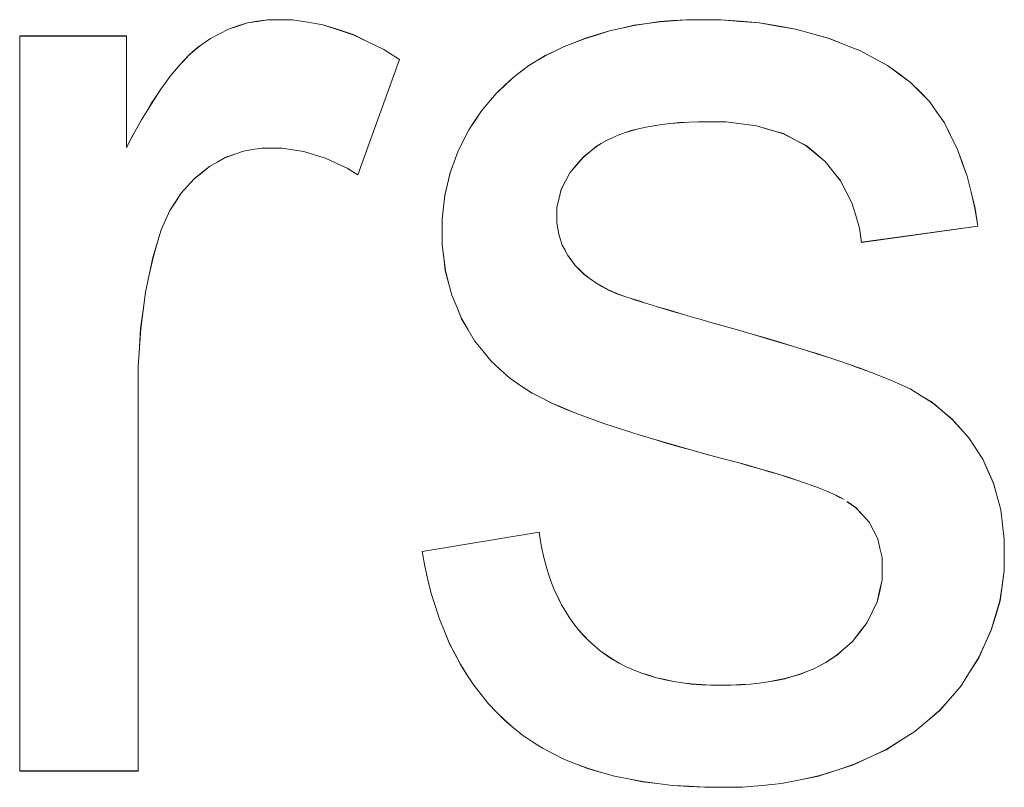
# Model space of a CAD drawing. Extents: x 229 to 926, y 37 to 878.
# Tile 162 of 194: x 363.6 to 366.03, y 829.52 to 831.41. Entities that reach past the tile are written whole.
import ezdxf

# ---------------------------------------------------------------- set-up
doc = ezdxf.new("R2010")
doc.units = 0
doc.layers.get('0').update_dxf_attribs({"lineweight": 13})
doc.layers.add('Beschriftung', color=7, linetype='Continuous', lineweight=25)
doc.layers.add('Beschriftung-A03ENJ5NI0', color=7, linetype='Continuous', lineweight=25)

# ---------------------------------------------------------------- blocks, each defined once
blk = doc.blocks.new('Referenz-A03ENJ5LI0', base_point=(255.7277, 65.704))
at = {"layer": 'Beschriftung', "color": 0, "lineweight": -2}
for p, q in [((364.1198, 831.3906), (364.1433, 831.3983)), ((364.1433, 831.3983), (364.1667, 831.4059)), ((364.1667, 831.4059), (364.1912, 831.4098)), ((364.1912, 831.4098), (364.2157, 831.4137)), ((364.2157, 831.4137), (364.2412, 831.4137)), ((364.2412, 831.4137), (364.2781, 831.4137)), ((364.2781, 831.4137), (364.3153, 831.4076)), ((364.3153, 831.4076), (364.3526, 831.4014)), ((364.3526, 831.4014), (364.3901, 831.3891)), ((365.0898, 831.393), (365.1204, 831.3999)), ((365.1204, 831.3999), (365.152, 831.4044)), ((365.152, 831.4044), (365.1836, 831.409)), ((365.1836, 831.409), (365.2163, 831.4113)), ((365.2163, 831.4113), (365.249, 831.4137)), ((365.249, 831.4137), (365.2827, 831.4137)), ((365.2827, 831.4137), (365.3336, 831.4137)), ((365.3336, 831.4137), (365.3813, 831.4098)), ((365.3813, 831.4098), (365.4291, 831.4059)), ((365.4291, 831.4059), (365.4738, 831.3983)), ((365.4738, 831.3983), (365.5184, 831.3906)), ((363.6049, 829.5615), (363.6049, 831.3736)), ((363.6049, 831.3736), (363.8681, 831.3736)), ((363.8681, 831.3736), (363.8681, 831.099)), ((364.0752, 831.3676), (364.0974, 831.3792)), ((364.0974, 831.3792), (364.1198, 831.3906)), ((364.3901, 831.3891), (364.4276, 831.3769)), ((364.4276, 831.3769), (364.4654, 831.3585)), ((365.0003, 831.3678), (365.0298, 831.377)), ((365.0298, 831.377), (365.0593, 831.3861)), ((365.0593, 831.3861), (365.0898, 831.393)), ((365.5184, 831.3906), (365.56, 831.3791)), ((365.56, 831.3791), (365.6015, 831.3675)), ((364.0432, 831.3448), (364.0539, 831.3524)), ((364.0539, 831.3524), (364.0752, 831.3676)), ((364.4654, 831.3585), (364.5033, 831.3401)), ((364.9243, 831.3363), (364.9475, 831.3475)), ((364.9475, 831.3475), (364.9739, 831.3576)), ((364.9739, 831.3576), (365.0003, 831.3678)), ((365.6015, 831.3675), (365.6399, 831.3521)), ((365.6399, 831.3521), (365.6783, 831.3368)), ((364.0103, 831.3136), (364.0214, 831.3254)), ((364.0214, 831.3254), (364.0322, 831.335)), ((364.0322, 831.335), (364.0432, 831.3448)), ((364.5033, 831.3401), (364.5413, 831.3156)), ((364.8808, 831.313), (364.9009, 831.3251)), ((364.9009, 831.3251), (364.9243, 831.3363)), ((365.6783, 831.3368), (365.7117, 831.3187)), ((363.9878, 831.288), (363.9991, 831.3018)), ((363.9991, 831.3018), (364.0103, 831.3136)), ((364.5413, 831.3156), (364.439, 831.0316)), ((364.8435, 831.2876), (364.8606, 831.3008)), ((364.8606, 831.3008), (364.8808, 831.313)), ((365.7117, 831.3187), (365.7451, 831.3006)), ((365.7451, 831.3006), (365.7735, 831.2798)), ((363.9649, 831.2584), (363.9764, 831.2743)), ((363.9764, 831.2743), (363.9878, 831.288)), ((364.8207, 831.2705), (364.8435, 831.2876)), ((365.7735, 831.2798), (365.8018, 831.2591)), ((363.9532, 831.2426), (363.9649, 831.2584)), ((364.7799, 831.232), (364.8003, 831.2512)), ((364.8003, 831.2512), (364.8207, 831.2705)), ((365.8018, 831.2591), (365.8252, 831.2355)), ((363.9295, 831.2068), (363.9413, 831.2248)), ((363.9413, 831.2248), (363.9532, 831.2426)), ((364.7619, 831.2107), (364.7799, 831.232)), ((365.8252, 831.2355), (365.8486, 831.2119)), ((363.9174, 831.1869), (363.9295, 831.2068)), ((364.744, 831.1892), (364.7619, 831.2107)), ((365.8486, 831.2119), (365.8669, 831.1857)), ((363.9054, 831.167), (363.9174, 831.1869)), ((364.7284, 831.1656), (364.744, 831.1892)), ((365.8669, 831.1857), (365.8852, 831.1594)), ((363.893, 831.145), (363.9054, 831.167)), ((364.7127, 831.1421), (364.7284, 831.1656)), ((365.1688, 831.1522), (365.1489, 831.149)), ((365.1885, 831.1555), (365.1688, 831.1522)), ((365.2102, 831.1577), (365.1885, 831.1555)), ((365.2318, 831.1599), (365.2102, 831.1577)), ((365.2551, 831.161), (365.2318, 831.1599)), ((365.2786, 831.1621), (365.2551, 831.161)), ((365.3038, 831.1621), (365.2786, 831.1621)), ((365.3464, 831.1621), (365.3038, 831.1621)), ((365.3842, 831.1572), (365.3464, 831.1621)), ((365.4222, 831.1522), (365.3842, 831.1572)), ((365.4552, 831.1424), (365.4222, 831.1522)), ((365.8852, 831.1594), (365.9007, 831.1287)), ((363.8806, 831.1231), (363.893, 831.145)), ((364.6995, 831.1163), (364.7127, 831.1421)), ((365.0806, 831.1293), (365.0662, 831.1227)), ((365.0968, 831.1348), (365.0806, 831.1293)), ((365.113, 831.1402), (365.0968, 831.1348)), ((365.1309, 831.1446), (365.113, 831.1402)), ((365.1489, 831.149), (365.1309, 831.1446)), ((365.4882, 831.1327), (365.4552, 831.1424)), ((365.5164, 831.1179), (365.4882, 831.1327)), ((365.9007, 831.1287), (365.9161, 831.0981)), ((363.8681, 831.099), (363.8806, 831.1231)), ((364.6862, 831.0905), (364.6995, 831.1163)), ((365.0393, 831.1085), (365.0267, 831.1009)), ((365.0518, 831.1161), (365.0393, 831.1085)), ((365.0662, 831.1227), (365.0518, 831.1161)), ((365.5446, 831.1032), (365.5164, 831.1179)), ((365.568, 831.0835), (365.5446, 831.1032)), ((364.1351, 831.0822), (364.1136, 831.0745)), ((364.1565, 831.0897), (364.1351, 831.0822)), ((364.1792, 831.0936), (364.1565, 831.0897)), ((364.2017, 831.0973), (364.1792, 831.0936)), ((364.2256, 831.0973), (364.2017, 831.0973)), ((364.2523, 831.0973), (364.2256, 831.0973)), ((364.2789, 831.0932), (364.2523, 831.0973)), ((364.3056, 831.0891), (364.2789, 831.0932)), ((364.3323, 831.0808), (364.3056, 831.0891)), ((364.3589, 831.0726), (364.3323, 831.0808)), ((364.6764, 831.0636), (364.6862, 831.0905)), ((365.0159, 831.0921), (364.9943, 831.0745)), ((365.0267, 831.1009), (365.0159, 831.0921)), ((365.5914, 831.0639), (365.568, 831.0835)), ((365.9161, 831.0981), (365.9287, 831.063)), ((364.0935, 831.0633), (364.0732, 831.0519)), ((364.1136, 831.0745), (364.0935, 831.0633)), ((364.3856, 831.0603), (364.3589, 831.0726)), ((364.4123, 831.048), (364.3856, 831.0603)), ((364.6664, 831.0367), (364.6764, 831.0636)), ((364.9782, 831.0556), (364.962, 831.0365)), ((364.9943, 831.0745), (364.9782, 831.0556)), ((365.6101, 831.0404), (365.5914, 831.0639)), ((365.9287, 831.063), (365.9413, 831.0279)), ((364.0543, 831.0367), (364.0353, 831.0216)), ((364.0732, 831.0519), (364.0543, 831.0367)), ((364.439, 831.0316), (364.4123, 831.048)), ((364.6599, 831.0086), (364.6664, 831.0367)), ((364.962, 831.0365), (364.9513, 831.016)), ((365.6289, 831.0169), (365.6101, 831.0404)), ((364.0353, 831.0216), (364.0189, 831.0035)), ((364.6532, 830.9807), (364.6599, 831.0086)), ((364.9513, 831.016), (364.9405, 830.9955)), ((365.643, 830.9896), (365.6289, 831.0169)), ((365.9413, 831.0279), (365.9511, 830.9883)), ((364.0027, 830.9855), (363.9892, 830.9644)), ((364.0189, 831.0035), (364.0027, 830.9855)), ((364.9405, 830.9955), (364.9351, 830.9736)), ((365.6571, 830.9622), (365.643, 830.9896)), ((365.9511, 830.9883), (365.9608, 830.9488)), ((363.9892, 830.9644), (363.9756, 830.9434)), ((364.6499, 830.9516), (364.6532, 830.9807)), ((364.9351, 830.9736), (364.9297, 830.9516)), ((365.6666, 830.9311), (365.6571, 830.9622)), ((363.9756, 830.9434), (363.9647, 830.9195)), ((364.6466, 830.9224), (364.6499, 830.9516)), ((364.9297, 830.9516), (364.9297, 830.928)), ((365.9608, 830.9488), (365.9678, 830.9048)), ((363.9647, 830.9195), (363.9539, 830.8955)), ((364.6466, 830.8922), (364.6466, 830.9224)), ((364.9297, 830.928), (364.9297, 830.9131)), ((364.9297, 830.9131), (364.932, 830.8989)), ((365.6761, 830.8999), (365.6666, 830.9311)), ((363.9539, 830.8955), (363.9458, 830.8687)), ((364.6466, 830.8589), (364.6466, 830.8922)), ((364.932, 830.8989), (364.9342, 830.8847)), ((364.9342, 830.8847), (364.9386, 830.8712)), ((365.681, 830.8648), (365.6761, 830.8999)), ((365.9678, 830.9048), (365.681, 830.8648)), ((363.9458, 830.8687), (363.9336, 830.8277)), ((364.9386, 830.8712), (364.9431, 830.8578)), ((364.6506, 830.8272), (364.6466, 830.8589)), ((364.9431, 830.8578), (364.9499, 830.8451)), ((364.9499, 830.8451), (364.9566, 830.8324)), ((363.9336, 830.8277), (363.9245, 830.7848)), ((364.6546, 830.7954), (364.6506, 830.8272)), ((364.9566, 830.8324), (364.9655, 830.8205)), ((364.9655, 830.8205), (364.9744, 830.808)), ((364.6627, 830.765), (364.6546, 830.7954)), ((364.9744, 830.808), (364.9859, 830.7967)), ((364.9859, 830.7967), (364.9973, 830.7854)), ((363.9245, 830.7848), (363.9154, 830.7419)), ((364.6707, 830.7346), (364.6627, 830.765)), ((364.9973, 830.7854), (365.0114, 830.7752)), ((365.0114, 830.7752), (365.0254, 830.7649)), ((365.0254, 830.7649), (365.042, 830.7557)), ((363.9154, 830.7419), (363.9093, 830.6972)), ((365.042, 830.7557), (365.0586, 830.7465)), ((365.0586, 830.7465), (365.0777, 830.7384)), ((364.6828, 830.7058), (364.6707, 830.7346)), ((365.0777, 830.7384), (365.0995, 830.7307)), ((365.0995, 830.7307), (365.1103, 830.7271)), ((365.1103, 830.7271), (365.1212, 830.7235)), ((365.1212, 830.7235), (365.1347, 830.7194)), ((365.1347, 830.7194), (365.1481, 830.7151)), ((365.1481, 830.7151), (365.1643, 830.7102)), ((363.9093, 830.6972), (363.9032, 830.6524)), ((364.6948, 830.6768), (364.6828, 830.7058)), ((365.1643, 830.7102), (365.1804, 830.7053)), ((365.1804, 830.7053), (365.1992, 830.6997)), ((365.1992, 830.6997), (365.2181, 830.6941)), ((365.2181, 830.6941), (365.2396, 830.6878)), ((364.7108, 830.6494), (364.6948, 830.6768)), ((365.2396, 830.6878), (365.2611, 830.6815)), ((365.2611, 830.6815), (365.2853, 830.6745)), ((365.2853, 830.6745), (365.3095, 830.6675)), ((365.3095, 830.6675), (365.3363, 830.6598)), ((363.9032, 830.6524), (363.9002, 830.6057)), ((364.7269, 830.6219), (364.7108, 830.6494)), ((365.3363, 830.6598), (365.3751, 830.649)), ((365.3751, 830.649), (365.411, 830.6386)), ((364.7467, 830.5974), (364.7269, 830.6219)), ((365.411, 830.6386), (365.4469, 830.6283)), ((365.4469, 830.6283), (365.4798, 830.6183)), ((365.4798, 830.6183), (365.5128, 830.6084)), ((363.9002, 830.6057), (363.8971, 830.559)), ((364.7666, 830.5729), (364.7467, 830.5974)), ((365.5128, 830.6084), (365.5429, 830.5991)), ((365.5429, 830.5991), (365.5729, 830.5897)), ((364.7901, 830.5514), (364.7666, 830.5729)), ((365.5729, 830.5897), (365.6, 830.5808)), ((365.6, 830.5808), (365.6271, 830.5719)), ((365.6271, 830.5719), (365.6512, 830.5635)), ((363.8971, 830.559), (363.8971, 830.5103)), ((364.8137, 830.5298), (364.7901, 830.5514)), ((365.6512, 830.5635), (365.6754, 830.5551)), ((365.6754, 830.5551), (365.6967, 830.5471)), ((365.6967, 830.5471), (365.7179, 830.5393)), ((364.8411, 830.5114), (364.8137, 830.5298)), ((365.7179, 830.5393), (365.7362, 830.5319)), ((365.7362, 830.5319), (365.7545, 830.5244)), ((365.7545, 830.5244), (365.7699, 830.5175)), ((363.8971, 830.5103), (363.8971, 829.5615)), ((364.8685, 830.4928), (364.8411, 830.5114)), ((365.7699, 830.5175), (365.8006, 830.5037)), ((365.8006, 830.5037), (365.8281, 830.4867)), ((364.8996, 830.4773), (364.8685, 830.4928)), ((364.9151, 830.4694), (364.8996, 830.4773)), ((365.8281, 830.4867), (365.8556, 830.4697)), ((364.9337, 830.4614), (364.9151, 830.4694)), ((364.9524, 830.4532), (364.9337, 830.4614)), ((364.9742, 830.4447), (364.9524, 830.4532)), ((365.8556, 830.4697), (365.8797, 830.4495)), ((365.8797, 830.4495), (365.9038, 830.4295)), ((364.9959, 830.4362), (364.9742, 830.4447)), ((365.0207, 830.4273), (364.9959, 830.4362)), ((365.0455, 830.4185), (365.0207, 830.4273)), ((365.9038, 830.4295), (365.9247, 830.4062)), ((365.0734, 830.4093), (365.0455, 830.4185)), ((365.1013, 830.4), (365.0734, 830.4093)), ((365.1323, 830.3905), (365.1013, 830.4)), ((365.9247, 830.4062), (365.9455, 830.383)), ((365.1633, 830.381), (365.1323, 830.3905)), ((365.1973, 830.3711), (365.1633, 830.381)), ((365.9455, 830.383), (365.963, 830.3565)), ((365.2314, 830.3611), (365.1973, 830.3711)), ((365.2686, 830.3508), (365.2314, 830.3611)), ((365.3057, 830.3405), (365.2686, 830.3508)), ((365.963, 830.3565), (365.9805, 830.3301)), ((365.346, 830.3298), (365.3057, 830.3405)), ((365.3759, 830.3219), (365.346, 830.3298)), ((365.9805, 830.3301), (365.9936, 830.3004)), ((365.403, 830.3144), (365.3759, 830.3219)), ((365.4301, 830.3068), (365.403, 830.3144)), ((365.4543, 830.2996), (365.4301, 830.3068)), ((365.4787, 830.2924), (365.4543, 830.2996)), ((365.5001, 830.2856), (365.4787, 830.2924)), ((365.5216, 830.2786), (365.5001, 830.2856)), ((365.5404, 830.2722), (365.5216, 830.2786)), ((365.9936, 830.3004), (366.0068, 830.2708)), ((365.5591, 830.2657), (365.5404, 830.2722)), ((365.575, 830.2595), (365.5591, 830.2657)), ((365.5909, 830.2533), (365.575, 830.2595)), ((365.6041, 830.2475), (365.5909, 830.2533)), ((366.0068, 830.2708), (366.0156, 830.2381)), ((365.6172, 830.2417), (365.6041, 830.2475)), ((365.6275, 830.2362), (365.6172, 830.2417)), ((365.6378, 830.2308), (365.6275, 830.2362)), ((366.0156, 830.2381), (366.0244, 830.2052)), ((365.6671, 830.2107), (365.6453, 830.2256)), ((365.6832, 830.193), (365.6671, 830.2107)), ((366.0244, 830.2052), (366.0287, 830.1692)), ((365.6994, 830.1753), (365.6832, 830.193)), ((365.7102, 830.1547), (365.6994, 830.1753)), ((366.0287, 830.1692), (366.033, 830.1333)), ((364.5976, 830.1026), (364.8861, 830.1503)), ((364.8861, 830.1503), (364.8892, 830.1275)), ((365.721, 830.1342), (365.7102, 830.1547)), ((365.7265, 830.111), (365.721, 830.1342)), ((366.033, 830.1333), (366.033, 830.094)), ((364.8892, 830.1275), (364.8936, 830.1059)), ((365.7318, 830.0877), (365.7265, 830.111)), ((364.6037, 830.0667), (364.5976, 830.1026)), ((364.8936, 830.1059), (364.898, 830.0844)), ((364.898, 830.0844), (364.9038, 830.0642)), ((365.7318, 830.0617), (365.7318, 830.0877)), ((366.033, 830.094), (366.033, 830.0557)), ((364.6118, 830.0328), (364.6037, 830.0667)), ((364.9038, 830.0642), (364.9096, 830.0441)), ((365.7318, 830.0326), (365.7318, 830.0617)), ((364.9096, 830.0441), (364.9167, 830.0253)), ((366.033, 830.0557), (366.0277, 830.0185)), ((364.6199, 829.999), (364.6118, 830.0328)), ((364.9167, 830.0253), (364.9239, 830.0064)), ((365.7257, 830.0055), (365.7318, 830.0326)), ((366.0277, 830.0185), (366.0224, 829.9813)), ((364.63, 829.9674), (364.6199, 829.999)), ((364.9239, 830.0064), (364.9325, 829.9889)), ((364.9325, 829.9889), (364.9409, 829.9715)), ((365.7196, 829.9783), (365.7257, 830.0055)), ((364.6402, 829.9359), (364.63, 829.9674)), ((364.9409, 829.9715), (364.9507, 829.9553)), ((365.7074, 829.953), (365.7196, 829.9783)), ((366.0224, 829.9813), (366.0117, 829.9452)), ((364.9507, 829.9553), (364.9606, 829.9391)), ((364.9606, 829.9391), (364.9719, 829.9243)), ((365.6952, 829.9276), (365.7074, 829.953)), ((366.0117, 829.9452), (366.001, 829.9091)), ((364.6522, 829.9065), (364.6402, 829.9359)), ((364.9719, 829.9243), (364.9831, 829.9094)), ((365.6768, 829.9042), (365.6952, 829.9276)), ((364.6643, 829.8771), (364.6522, 829.9065)), ((364.9831, 829.9094), (364.9957, 829.896)), ((364.9957, 829.896), (365.0083, 829.8825)), ((365.6585, 829.8808), (365.6768, 829.9042)), ((366.001, 829.9091), (365.985, 829.8741)), ((364.6784, 829.85), (364.6643, 829.8771)), ((365.0083, 829.8825), (365.0222, 829.8703)), ((365.0222, 829.8703), (365.0362, 829.8581)), ((365.6341, 829.8593), (365.6585, 829.8808)), ((365.985, 829.8741), (365.969, 829.8391)), ((364.6925, 829.8228), (364.6784, 829.85)), ((365.0362, 829.8581), (365.0515, 829.8476)), ((365.0515, 829.8476), (365.0668, 829.8369)), ((365.608, 829.839), (365.6218, 829.8484)), ((365.6218, 829.8484), (365.6341, 829.8593)), ((364.7085, 829.7979), (364.6925, 829.8228)), ((365.0668, 829.8369), (365.0836, 829.8277)), ((365.0836, 829.8277), (365.1003, 829.8186)), ((365.1003, 829.8186), (365.1184, 829.8111)), ((365.5632, 829.8134), (365.5787, 829.8215)), ((365.5787, 829.8215), (365.5941, 829.8296)), ((365.5941, 829.8296), (365.608, 829.839)), ((365.969, 829.8391), (365.9476, 829.8052)), ((364.7246, 829.7729), (364.7085, 829.7979)), ((365.1184, 829.8111), (365.1366, 829.8034)), ((365.1366, 829.8034), (365.1561, 829.7974)), ((365.1561, 829.7974), (365.1755, 829.7912)), ((365.4915, 829.7892), (365.5102, 829.7946)), ((365.5102, 829.7946), (365.529, 829.8)), ((365.529, 829.8), (365.5461, 829.8067)), ((365.5461, 829.8067), (365.5632, 829.8134)), ((365.9476, 829.8052), (365.9263, 829.7713)), ((364.7427, 829.7502), (364.7246, 829.7729)), ((365.1755, 829.7912), (365.1964, 829.7867)), ((365.1964, 829.7867), (365.2174, 829.7821)), ((365.2174, 829.7821), (365.2396, 829.7791)), ((365.2396, 829.7791), (365.2619, 829.776)), ((365.2619, 829.776), (365.2855, 829.7746)), ((365.2855, 829.7746), (365.3092, 829.773)), ((365.3092, 829.773), (365.3343, 829.773)), ((365.3343, 829.773), (365.3595, 829.773)), ((365.3595, 829.773), (365.3831, 829.7744)), ((365.3831, 829.7744), (365.4067, 829.7757)), ((365.4067, 829.7757), (365.4287, 829.7783)), ((365.4287, 829.7783), (365.4508, 829.7811)), ((365.4508, 829.7811), (365.4711, 829.7851)), ((365.4711, 829.7851), (365.4915, 829.7892)), ((365.9263, 829.7713), (365.9002, 829.7413)), ((364.7608, 829.7274), (364.7427, 829.7502)), ((364.7809, 829.7069), (364.7608, 829.7274)), ((365.9002, 829.7413), (365.8741, 829.7113)), ((364.801, 829.6864), (364.7809, 829.7069)), ((365.8741, 829.7113), (365.8433, 829.6851)), ((364.823, 829.6681), (364.801, 829.6864)), ((365.8433, 829.6851), (365.8125, 829.6589)), ((364.8451, 829.6497), (364.823, 829.6681)), ((364.8697, 829.6337), (364.8451, 829.6497)), ((365.8125, 829.6589), (365.7769, 829.6365)), ((364.8942, 829.6177), (364.8697, 829.6337)), ((365.7769, 829.6365), (365.7414, 829.6141)), ((364.9213, 829.6039), (364.8942, 829.6177)), ((364.9484, 829.5902), (364.9213, 829.6039)), ((365.7414, 829.6141), (365.7011, 829.5955)), ((364.978, 829.5787), (364.9484, 829.5902)), ((365.0076, 829.5673), (364.978, 829.5787)), ((365.6608, 829.5771), (365.6178, 829.5631)), ((365.7011, 829.5955), (365.6608, 829.5771)), ((363.8971, 829.5615), (363.6049, 829.5615)), ((365.0397, 829.5581), (365.0076, 829.5673)), ((365.0718, 829.5489), (365.0397, 829.5581)), ((365.1063, 829.5421), (365.0718, 829.5489)), ((365.5749, 829.5493), (365.5294, 829.5399)), ((365.6178, 829.5631), (365.5749, 829.5493)), ((365.141, 829.5352), (365.1063, 829.5421)), ((365.1781, 829.5307), (365.141, 829.5352)), ((365.2151, 829.526), (365.1781, 829.5307)), ((365.2548, 829.5238), (365.2151, 829.526)), ((365.4356, 829.5261), (365.3874, 829.5215)), ((365.4838, 829.5307), (365.4356, 829.5261)), ((365.5294, 829.5399), (365.4838, 829.5307)), ((365.2944, 829.5215), (365.2548, 829.5238)), ((365.3364, 829.5215), (365.2944, 829.5215)), ((365.3874, 829.5215), (365.3364, 829.5215))]:
    blk.add_line(p, q, dxfattribs=at)
blk = doc.blocks.new('Referenz-A03ENJ62I0', base_point=(255.7277, 65.7055))
at = {"layer": 'Beschriftung-A03ENJ5NI0', "color": 0, "lineweight": -2}
for p, q in [((364.1199, 831.3904), (364.1433, 831.398)), ((364.1433, 831.398), (364.1667, 831.4057)), ((364.1667, 831.4057), (364.1912, 831.4095)), ((364.1912, 831.4095), (364.2157, 831.4134)), ((364.2157, 831.4134), (364.2413, 831.4134)), ((364.2413, 831.4134), (364.2781, 831.4134)), ((364.2781, 831.4134), (364.3154, 831.4073)), ((364.3154, 831.4073), (364.3526, 831.4012)), ((364.3526, 831.4012), (364.3901, 831.3889)), ((365.0898, 831.3927), (365.1204, 831.3997)), ((365.1204, 831.3997), (365.152, 831.4042)), ((365.152, 831.4042), (365.1837, 831.4088)), ((365.1837, 831.4088), (365.2163, 831.4111)), ((365.2163, 831.4111), (365.249, 831.4134)), ((365.249, 831.4134), (365.2828, 831.4134)), ((365.2828, 831.4134), (365.3337, 831.4134)), ((365.3337, 831.4134), (365.3813, 831.4095)), ((365.3813, 831.4095), (365.4291, 831.4057)), ((365.4291, 831.4057), (365.4738, 831.398)), ((365.4738, 831.398), (365.5184, 831.3904)), ((363.605, 829.5613), (363.605, 831.3734)), ((363.605, 831.3734), (363.8681, 831.3734)), ((363.8681, 831.3734), (363.8681, 831.0987)), ((364.0752, 831.3674), (364.0975, 831.3789)), ((364.0975, 831.3789), (364.1199, 831.3904)), ((364.3901, 831.3889), (364.4276, 831.3767)), ((364.4276, 831.3767), (364.4655, 831.3583)), ((365.0003, 831.3676), (365.0298, 831.3767)), ((365.0298, 831.3767), (365.0593, 831.3859)), ((365.0593, 831.3859), (365.0898, 831.3927)), ((365.5184, 831.3904), (365.56, 831.3788)), ((365.56, 831.3788), (365.6016, 831.3672)), ((364.0432, 831.3445), (364.0539, 831.3522)), ((364.0539, 831.3522), (364.0752, 831.3674)), ((364.4655, 831.3583), (364.5033, 831.3399)), ((364.9243, 831.3361), (364.9476, 831.3473)), ((364.9476, 831.3473), (364.9739, 831.3574)), ((364.9739, 831.3574), (365.0003, 831.3676)), ((365.6016, 831.3672), (365.6399, 831.3519)), ((365.6399, 831.3519), (365.6783, 831.3365)), ((364.0104, 831.3133), (364.0215, 831.3252)), ((364.0215, 831.3252), (364.0323, 831.3348)), ((364.0323, 831.3348), (364.0432, 831.3445)), ((364.5033, 831.3399), (364.5414, 831.3154)), ((364.8808, 831.3127), (364.9009, 831.3249)), ((364.9009, 831.3249), (364.9243, 831.3361)), ((365.6783, 831.3365), (365.7117, 831.3185)), ((363.9878, 831.2878), (363.9991, 831.3016)), ((363.9991, 831.3016), (364.0104, 831.3133)), ((364.5414, 831.3154), (364.439, 831.0314)), ((364.8435, 831.2873), (364.8606, 831.3006)), ((364.8606, 831.3006), (364.8808, 831.3127)), ((365.7117, 831.3185), (365.7452, 831.3004)), ((365.7452, 831.3004), (365.7736, 831.2796)), ((363.9649, 831.2582), (363.9764, 831.2741)), ((363.9764, 831.2741), (363.9878, 831.2878)), ((364.8207, 831.2702), (364.8435, 831.2873)), ((365.7736, 831.2796), (365.8019, 831.2588)), ((363.9532, 831.2423), (363.9649, 831.2582)), ((364.78, 831.2318), (364.8003, 831.251)), ((364.8003, 831.251), (364.8207, 831.2702)), ((365.8019, 831.2588), (365.8253, 831.2353)), ((363.9296, 831.2066), (363.9413, 831.2245)), ((363.9413, 831.2245), (363.9532, 831.2423)), ((364.762, 831.2104), (364.78, 831.2318)), ((365.8253, 831.2353), (365.8486, 831.2117)), ((363.9175, 831.1867), (363.9296, 831.2066)), ((364.744, 831.189), (364.762, 831.2104)), ((365.8486, 831.2117), (365.8669, 831.1855)), ((363.9054, 831.1668), (363.9175, 831.1867)), ((364.7284, 831.1654), (364.744, 831.189)), ((365.8669, 831.1855), (365.8852, 831.1592)), ((363.8931, 831.1448), (363.9054, 831.1668)), ((364.7127, 831.1418), (364.7284, 831.1654)), ((365.1688, 831.152), (365.149, 831.1488)), ((365.1885, 831.1553), (365.1688, 831.152)), ((365.2102, 831.1574), (365.1885, 831.1553)), ((365.2318, 831.1597), (365.2102, 831.1574)), ((365.2551, 831.1607), (365.2318, 831.1597)), ((365.2786, 831.1619), (365.2551, 831.1607)), ((365.3038, 831.1619), (365.2786, 831.1619)), ((365.3464, 831.1619), (365.3038, 831.1619)), ((365.3843, 831.157), (365.3464, 831.1619)), ((365.4222, 831.152), (365.3843, 831.157)), ((365.4553, 831.1422), (365.4222, 831.152)), ((365.8852, 831.1592), (365.9007, 831.1285)), ((363.8807, 831.1228), (363.8931, 831.1448)), ((364.6995, 831.1161), (364.7127, 831.1418)), ((365.0806, 831.1291), (365.0662, 831.1225)), ((365.0968, 831.1346), (365.0806, 831.1291)), ((365.113, 831.14), (365.0968, 831.1346)), ((365.131, 831.1443), (365.113, 831.14)), ((365.149, 831.1488), (365.131, 831.1443)), ((365.4882, 831.1324), (365.4553, 831.1422)), ((365.5165, 831.1177), (365.4882, 831.1324)), ((365.9007, 831.1285), (365.9161, 831.0979)), ((363.8681, 831.0987), (363.8807, 831.1228)), ((364.6863, 831.0902), (364.6995, 831.1161)), ((365.0393, 831.1083), (365.0267, 831.1006)), ((365.0518, 831.1159), (365.0393, 831.1083)), ((365.0662, 831.1225), (365.0518, 831.1159)), ((365.5447, 831.1029), (365.5165, 831.1177)), ((365.5681, 831.0833), (365.5447, 831.1029)), ((364.1351, 831.0819), (364.1136, 831.0743)), ((364.1566, 831.0895), (364.1351, 831.0819)), ((364.1792, 831.0934), (364.1566, 831.0895)), ((364.2018, 831.0971), (364.1792, 831.0934)), ((364.2256, 831.0971), (364.2018, 831.0971)), ((364.2523, 831.0971), (364.2256, 831.0971)), ((364.2789, 831.093), (364.2523, 831.0971)), ((364.3057, 831.0889), (364.2789, 831.093)), ((364.3323, 831.0806), (364.3057, 831.0889)), ((364.3589, 831.0724), (364.3323, 831.0806)), ((364.6764, 831.0634), (364.6863, 831.0902)), ((365.0159, 831.0918), (364.9944, 831.0743)), ((365.0267, 831.1006), (365.0159, 831.0918)), ((365.5914, 831.0637), (365.5681, 831.0833)), ((365.9161, 831.0979), (365.9288, 831.0628)), ((364.0935, 831.063), (364.0732, 831.0517)), ((364.1136, 831.0743), (364.0935, 831.063)), ((364.3857, 831.0601), (364.3589, 831.0724)), ((364.4124, 831.0478), (364.3857, 831.0601)), ((364.6664, 831.0365), (364.6764, 831.0634)), ((364.9782, 831.0553), (364.962, 831.0363)), ((364.9944, 831.0743), (364.9782, 831.0553)), ((365.6102, 831.0401), (365.5914, 831.0637)), ((365.9288, 831.0628), (365.9413, 831.0276)), ((364.0543, 831.0365), (364.0353, 831.0214)), ((364.0732, 831.0517), (364.0543, 831.0365)), ((364.439, 831.0314), (364.4124, 831.0478)), ((364.6599, 831.0084), (364.6664, 831.0365)), ((364.962, 831.0363), (364.9513, 831.0158)), ((365.6289, 831.0167), (365.6102, 831.0401)), ((364.0353, 831.0214), (364.019, 831.0033)), ((364.6532, 830.9804), (364.6599, 831.0084)), ((364.9513, 831.0158), (364.9406, 830.9953)), ((365.643, 830.9894), (365.6289, 831.0167)), ((365.9413, 831.0276), (365.9511, 830.9881)), ((364.0027, 830.9853), (363.9892, 830.9642)), ((364.019, 831.0033), (364.0027, 830.9853)), ((364.9406, 830.9953), (364.9351, 830.9734)), ((365.6572, 830.962), (365.643, 830.9894)), ((365.9511, 830.9881), (365.9609, 830.9486)), ((363.9892, 830.9642), (363.9756, 830.9432)), ((364.65, 830.9513), (364.6532, 830.9804)), ((364.9351, 830.9734), (364.9297, 830.9513)), ((365.6666, 830.9308), (365.6572, 830.962)), ((363.9756, 830.9432), (363.9648, 830.9192)), ((364.6467, 830.9222), (364.65, 830.9513)), ((364.9297, 830.9513), (364.9297, 830.9278)), ((365.9609, 830.9486), (365.9678, 830.9046)), ((363.9648, 830.9192), (363.954, 830.8953)), ((364.6467, 830.892), (364.6467, 830.9222)), ((364.9297, 830.9278), (364.9297, 830.9129)), ((364.9297, 830.9129), (364.932, 830.8987)), ((365.6761, 830.8996), (365.6666, 830.9308)), ((363.954, 830.8953), (363.9459, 830.8684)), ((364.6467, 830.8587), (364.6467, 830.892)), ((364.932, 830.8987), (364.9343, 830.8844)), ((364.9343, 830.8844), (364.9387, 830.871)), ((365.681, 830.8646), (365.6761, 830.8996)), ((365.9678, 830.9046), (365.681, 830.8646)), ((363.9459, 830.8684), (363.9337, 830.8275)), ((364.9387, 830.871), (364.9431, 830.8575)), ((364.6506, 830.8269), (364.6467, 830.8587)), ((364.9431, 830.8575), (364.9499, 830.8448)), ((364.9499, 830.8448), (364.9566, 830.8321)), ((363.9337, 830.8275), (363.9246, 830.7846)), ((364.6547, 830.7952), (364.6506, 830.8269)), ((364.9566, 830.8321), (364.9655, 830.8202)), ((364.9655, 830.8202), (364.9745, 830.8078)), ((364.6627, 830.7648), (364.6547, 830.7952)), ((364.9745, 830.8078), (364.986, 830.7965)), ((364.986, 830.7965), (364.9974, 830.7851)), ((363.9246, 830.7846), (363.9154, 830.7417)), ((364.6707, 830.7344), (364.6627, 830.7648)), ((364.9974, 830.7851), (365.0114, 830.7749)), ((365.0114, 830.7749), (365.0255, 830.7647)), ((365.0255, 830.7647), (365.0421, 830.7555)), ((363.9154, 830.7417), (363.9093, 830.6969)), ((365.0421, 830.7555), (365.0586, 830.7463)), ((365.0586, 830.7463), (365.0778, 830.7381)), ((364.6828, 830.7055), (364.6707, 830.7344)), ((365.0778, 830.7381), (365.0995, 830.7304)), ((365.0995, 830.7304), (365.1104, 830.7268)), ((365.1104, 830.7268), (365.1212, 830.7233)), ((365.1212, 830.7233), (365.1347, 830.7192)), ((365.1347, 830.7192), (365.1481, 830.7149)), ((365.1481, 830.7149), (365.1643, 830.71)), ((363.9093, 830.6969), (363.9033, 830.6522)), ((364.6948, 830.6766), (364.6828, 830.7055)), ((365.1643, 830.71), (365.1805, 830.7051)), ((365.1805, 830.7051), (365.1993, 830.6995)), ((365.1993, 830.6995), (365.2181, 830.6938)), ((365.2181, 830.6938), (365.2396, 830.6876)), ((364.7109, 830.6491), (364.6948, 830.6766)), ((365.2396, 830.6876), (365.2611, 830.6813)), ((365.2611, 830.6813), (365.2853, 830.6743)), ((365.2853, 830.6743), (365.3095, 830.6673)), ((365.3095, 830.6673), (365.3363, 830.6595)), ((363.9033, 830.6522), (363.9002, 830.6054)), ((364.7269, 830.6216), (364.7109, 830.6491)), ((365.3363, 830.6595), (365.3751, 830.6487)), ((365.3751, 830.6487), (365.411, 830.6383)), ((364.7468, 830.5972), (364.7269, 830.6216)), ((365.411, 830.6383), (365.4469, 830.628)), ((365.4469, 830.628), (365.4799, 830.6181)), ((365.4799, 830.6181), (365.5129, 830.6082)), ((363.9002, 830.6054), (363.8971, 830.5588)), ((364.7667, 830.5727), (364.7468, 830.5972)), ((365.5129, 830.6082), (365.5429, 830.5989)), ((365.5429, 830.5989), (365.5729, 830.5895)), ((364.7902, 830.5512), (364.7667, 830.5727)), ((365.5729, 830.5895), (365.6, 830.5806)), ((365.6, 830.5806), (365.6271, 830.5717)), ((365.6271, 830.5717), (365.6512, 830.5633)), ((363.8971, 830.5588), (363.8971, 830.5101)), ((364.8138, 830.5296), (364.7902, 830.5512)), ((365.6512, 830.5633), (365.6754, 830.5548)), ((365.6754, 830.5548), (365.6968, 830.5469)), ((365.6968, 830.5469), (365.718, 830.539)), ((364.8412, 830.5111), (364.8138, 830.5296)), ((365.718, 830.539), (365.7363, 830.5317)), ((365.7363, 830.5317), (365.7546, 830.5242)), ((365.7546, 830.5242), (365.77, 830.5173)), ((363.8971, 830.5101), (363.8971, 829.5613)), ((364.8685, 830.4926), (364.8412, 830.5111)), ((365.77, 830.5173), (365.8007, 830.5035)), ((365.8007, 830.5035), (365.8282, 830.4864)), ((364.8996, 830.477), (364.8685, 830.4926)), ((364.9152, 830.4692), (364.8996, 830.477)), ((365.8282, 830.4864), (365.8556, 830.4695)), ((364.9338, 830.4612), (364.9152, 830.4692)), ((364.9525, 830.453), (364.9338, 830.4612)), ((364.9742, 830.4445), (364.9525, 830.453)), ((365.8556, 830.4695), (365.8797, 830.4493)), ((365.8797, 830.4493), (365.9039, 830.4292)), ((364.9959, 830.436), (364.9742, 830.4445)), ((365.0208, 830.4271), (364.9959, 830.436)), ((365.0455, 830.4183), (365.0208, 830.4271)), ((365.9039, 830.4292), (365.9247, 830.406)), ((365.0734, 830.4091), (365.0455, 830.4183)), ((365.1013, 830.3998), (365.0734, 830.4091)), ((365.1323, 830.3902), (365.1013, 830.3998)), ((365.9247, 830.406), (365.9456, 830.3827)), ((365.1633, 830.3808), (365.1323, 830.3902)), ((365.1974, 830.3708), (365.1633, 830.3808)), ((365.9456, 830.3827), (365.963, 830.3562)), ((365.2314, 830.3609), (365.1974, 830.3708)), ((365.2687, 830.3506), (365.2314, 830.3609)), ((365.3058, 830.3403), (365.2687, 830.3506)), ((365.963, 830.3562), (365.9805, 830.3299)), ((365.346, 830.3296), (365.3058, 830.3403)), ((365.3759, 830.3217), (365.346, 830.3296)), ((365.9805, 830.3299), (365.9936, 830.3002)), ((365.403, 830.3141), (365.3759, 830.3217)), ((365.4301, 830.3066), (365.403, 830.3141)), ((365.4543, 830.2994), (365.4301, 830.3066)), ((365.4787, 830.2922), (365.4543, 830.2994)), ((365.5002, 830.2854), (365.4787, 830.2922)), ((365.5217, 830.2784), (365.5002, 830.2854)), ((365.5404, 830.272), (365.5217, 830.2784)), ((365.9936, 830.3002), (366.0068, 830.2706)), ((365.5591, 830.2655), (365.5404, 830.272)), ((365.5751, 830.2593), (365.5591, 830.2655)), ((365.5909, 830.2531), (365.5751, 830.2593)), ((365.6041, 830.2472), (365.5909, 830.2531)), ((366.0068, 830.2706), (366.0156, 830.2378)), ((365.6172, 830.2415), (365.6041, 830.2472)), ((365.6276, 830.236), (365.6172, 830.2415)), ((365.6379, 830.2306), (365.6276, 830.236)), ((366.0156, 830.2378), (366.0244, 830.205)), ((365.6671, 830.2105), (365.6454, 830.2254)), ((365.6832, 830.1927), (365.6671, 830.2105)), ((366.0244, 830.205), (366.0287, 830.169)), ((365.6994, 830.175), (365.6832, 830.1927)), ((365.7103, 830.1545), (365.6994, 830.175)), ((366.0287, 830.169), (366.0331, 830.133)), ((364.5977, 830.1024), (364.8862, 830.1501)), ((364.8862, 830.1501), (364.8892, 830.1272)), ((365.7211, 830.134), (365.7103, 830.1545)), ((365.7265, 830.1108), (365.7211, 830.134)), ((366.0331, 830.133), (366.0331, 830.0938)), ((364.8892, 830.1272), (364.8937, 830.1057)), ((365.7318, 830.0875), (365.7265, 830.1108)), ((364.6038, 830.0664), (364.5977, 830.1024)), ((364.8937, 830.1057), (364.8981, 830.0842)), ((364.8981, 830.0842), (364.9039, 830.064)), ((365.7318, 830.0614), (365.7318, 830.0875)), ((366.0331, 830.0938), (366.0331, 830.0555)), ((364.6118, 830.0326), (364.6038, 830.0664)), ((364.9039, 830.064), (364.9097, 830.0439)), ((365.7318, 830.0324), (365.7318, 830.0614)), ((364.9097, 830.0439), (364.9167, 830.0251)), ((366.0331, 830.0555), (366.0278, 830.0183)), ((364.6199, 829.9988), (364.6118, 830.0326)), ((364.9167, 830.0251), (364.924, 830.0062)), ((365.7258, 830.0052), (365.7318, 830.0324)), ((366.0278, 830.0183), (366.0225, 829.9811)), ((364.6301, 829.9672), (364.6199, 829.9988)), ((364.924, 830.0062), (364.9325, 829.9887)), ((364.9325, 829.9887), (364.9409, 829.9712)), ((365.7197, 829.9781), (365.7258, 830.0052)), ((364.6402, 829.9357), (364.6301, 829.9672)), ((364.9409, 829.9712), (364.9507, 829.9551)), ((365.7074, 829.9527), (365.7197, 829.9781)), ((366.0225, 829.9811), (366.0118, 829.9449)), ((364.9507, 829.9551), (364.9606, 829.9389)), ((364.9606, 829.9389), (364.9719, 829.9241)), ((365.6952, 829.9274), (365.7074, 829.9527)), ((366.0118, 829.9449), (366.001, 829.9089)), ((364.6522, 829.9063), (364.6402, 829.9357)), ((364.9719, 829.9241), (364.9831, 829.9092)), ((365.6769, 829.904), (365.6952, 829.9274)), ((364.6643, 829.8769), (364.6522, 829.9063)), ((364.9831, 829.9092), (364.9957, 829.8957)), ((364.9957, 829.8957), (365.0083, 829.8822)), ((365.6586, 829.8806), (365.6769, 829.904)), ((366.001, 829.9089), (365.985, 829.8739)), ((364.6785, 829.8498), (364.6643, 829.8769)), ((365.0083, 829.8822), (365.0223, 829.87)), ((365.0223, 829.87), (365.0362, 829.8579)), ((365.6342, 829.8591), (365.6586, 829.8806)), ((365.985, 829.8739), (365.9691, 829.8388)), ((364.6925, 829.8226), (364.6785, 829.8498)), ((365.0362, 829.8579), (365.0516, 829.8473)), ((365.0516, 829.8473), (365.0668, 829.8367)), ((365.608, 829.8388), (365.6219, 829.8482)), ((365.6219, 829.8482), (365.6342, 829.8591)), ((364.7086, 829.7976), (364.6925, 829.8226)), ((365.0668, 829.8367), (365.0836, 829.8275)), ((365.0836, 829.8275), (365.1003, 829.8183)), ((365.1003, 829.8183), (365.1185, 829.8108)), ((365.5632, 829.8132), (365.5787, 829.8213)), ((365.5787, 829.8213), (365.5942, 829.8294)), ((365.5942, 829.8294), (365.608, 829.8388)), ((365.9691, 829.8388), (365.9476, 829.805)), ((364.7246, 829.7727), (364.7086, 829.7976)), ((365.1185, 829.8108), (365.1366, 829.8031)), ((365.1366, 829.8031), (365.1561, 829.7972)), ((365.1561, 829.7972), (365.1755, 829.791)), ((365.4915, 829.789), (365.5103, 829.7944)), ((365.5103, 829.7944), (365.529, 829.7997)), ((365.529, 829.7997), (365.5461, 829.8064)), ((365.5461, 829.8064), (365.5632, 829.8132)), ((365.9476, 829.805), (365.9263, 829.7711)), ((364.7427, 829.75), (364.7246, 829.7727)), ((365.1755, 829.791), (365.1964, 829.7865)), ((365.1964, 829.7865), (365.2174, 829.7818)), ((365.2174, 829.7818), (365.2396, 829.7789)), ((365.2396, 829.7789), (365.2619, 829.7758)), ((365.2619, 829.7758), (365.2856, 829.7743)), ((365.2856, 829.7743), (365.3093, 829.7728)), ((365.3093, 829.7728), (365.3343, 829.7728)), ((365.3343, 829.7728), (365.3595, 829.7728)), ((365.3595, 829.7728), (365.3831, 829.7742)), ((365.3831, 829.7742), (365.4067, 829.7754)), ((365.4067, 829.7754), (365.4288, 829.7781)), ((365.4288, 829.7781), (365.4508, 829.7809)), ((365.4508, 829.7809), (365.4711, 829.7849)), ((365.4711, 829.7849), (365.4915, 829.789)), ((365.9263, 829.7711), (365.9002, 829.7411)), ((364.7609, 829.7272), (364.7427, 829.75)), ((364.7809, 829.7067), (364.7609, 829.7272)), ((365.9002, 829.7411), (365.8741, 829.711)), ((364.801, 829.6861), (364.7809, 829.7067)), ((365.8741, 829.711), (365.8433, 829.6849)), ((364.8231, 829.6678), (364.801, 829.6861)), ((365.8433, 829.6849), (365.8125, 829.6587)), ((364.8452, 829.6495), (364.8231, 829.6678)), ((364.8697, 829.6335), (364.8452, 829.6495)), ((365.8125, 829.6587), (365.777, 829.6363)), ((364.8943, 829.6175), (364.8697, 829.6335)), ((365.777, 829.6363), (365.7415, 829.6139)), ((364.9214, 829.6037), (364.8943, 829.6175)), ((364.9485, 829.5899), (364.9214, 829.6037)), ((365.7415, 829.6139), (365.7011, 829.5953)), ((364.978, 829.5785), (364.9485, 829.5899)), ((365.0076, 829.5671), (364.978, 829.5785)), ((365.6609, 829.5769), (365.6179, 829.5629)), ((365.7011, 829.5953), (365.6609, 829.5769)), ((363.8971, 829.5613), (363.605, 829.5613)), ((365.0397, 829.5578), (365.0076, 829.5671)), ((365.0718, 829.5487), (365.0397, 829.5578)), ((365.5749, 829.5491), (365.5294, 829.5397)), ((365.6179, 829.5629), (365.5749, 829.5491)), ((365.1064, 829.5419), (365.0718, 829.5487)), ((365.141, 829.535), (365.1064, 829.5419)), ((365.1782, 829.5304), (365.141, 829.535)), ((365.2151, 829.5258), (365.1782, 829.5304)), ((365.2548, 829.5236), (365.2151, 829.5258)), ((365.4356, 829.5259), (365.3874, 829.5213)), ((365.4838, 829.5305), (365.4356, 829.5259)), ((365.5294, 829.5397), (365.4838, 829.5305)), ((365.2944, 829.5213), (365.2548, 829.5236)), ((365.3365, 829.5213), (365.2944, 829.5213)), ((365.3874, 829.5213), (365.3365, 829.5213))]:
    blk.add_line(p, q, dxfattribs=at)

msp = doc.modelspace()

# ---------------------------------------------------------------- block references
at = {"color": 251, "lineweight": 13, "ltscale": 0.13, "true_color": 0x606060}
for name, p in [('Referenz-A03ENJ5LI0', (255.7277, 65.704)), ('Referenz-A03ENJ62I0', (255.7277, 65.7055))]:
    msp.add_blockref(name, p, dxfattribs=at)

doc.saveas('drawing.dxf')
